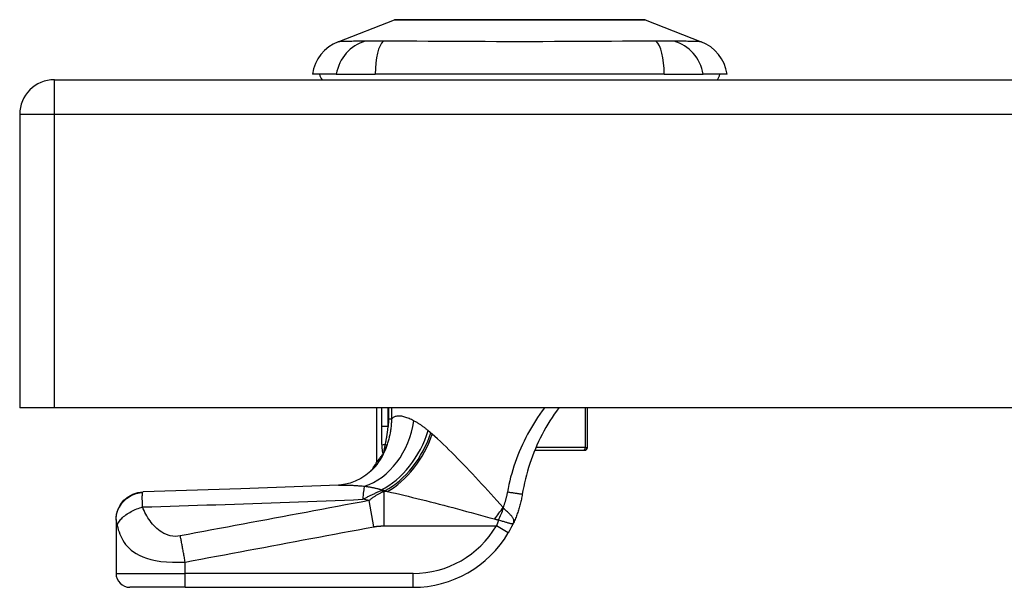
# Model space of a CAD drawing. Header units: inches. Extents: x 12 to 399, y 35 to 188.
# Tile 127 of 193: x 12.16 to 14.96, y 186.53 to 188.15. Entities that reach past the tile are written whole.
import ezdxf

# ---------------------------------------------------------------- set-up
doc = ezdxf.new("R2010")
doc.units = ezdxf.units.IN
doc.header["$MEASUREMENT"] = 0
doc.layers.add('Visible Edges(ANSI)', color=7, linetype='Continuous', lineweight=25)
doc.layers.add('Visible Tangent Edges(ANSI)', color=7, linetype='Continuous', lineweight=25)

msp = doc.modelspace()

# ---------------------------------------------------------------- linework, layer by layer
at = {"layer": 'Visible Edges(ANSI)'}
for p, q in [((13.0657, 188.0868), (13.2254, 188.1489)), ((13.9392, 188.1489), (14.0989, 188.0868)), ((13.0598, 187.9944), (12.9918, 187.9944)), ((13.0598, 187.9944), (13.1706, 187.9944)), ((13.9941, 187.9944), (13.1706, 187.9944)), ((13.9941, 187.9944), (14.1048, 187.9944)), ((14.1729, 187.9944), (14.1048, 187.9944)), ((12.2573, 187.9786), (53.8623, 187.9786)), ((12.1583, 187.8796), (12.1583, 187.0446)), ((12.2573, 187.0446), (12.1583, 187.0446)), ((53.8623, 187.0446), (12.2573, 187.0446)), ((13.1752, 186.8904), (13.1752, 187.0446)), ((13.7751, 186.9317), (13.7751, 187.0446)), ((13.6251, 186.9238), (13.7653, 186.9238)), ((13.7673, 186.9238), (13.7653, 186.9238)), ((13.1931, 186.9138), (13.1926, 186.9131)), ((12.4327, 186.7264), (12.4327, 186.7252)), ((12.4327, 186.7252), (12.4327, 186.5731)), ((12.6296, 186.5337), (12.4721, 186.5337)), ((12.6296, 186.5337), (13.2786, 186.5337))]:
    msp.add_line(p, q, dxfattribs=at)
at = {"layer": 'Visible Edges(ANSI)', "flags": 128}
for points in [[(13.9374, 188.1492), (13.937, 188.1492), (13.9357, 188.1492), (13.9336, 188.1492), (13.9306, 188.1492), (13.9268, 188.1492), (13.9222, 188.1493), (13.9167, 188.1493), (13.9104, 188.1493), (13.9033, 188.1493), (13.8955, 188.1493), (13.8868, 188.1494), (13.8775, 188.1494), (13.8675, 188.1494), (13.8568, 188.1494), (13.8455, 188.1494), (13.8335, 188.1494), (13.8209, 188.1494), (13.8078, 188.1494), (13.794, 188.1494), (13.7798, 188.1494), (13.7651, 188.1494), (13.75, 188.1493), (13.7344, 188.1493), (13.7184, 188.1493), (13.702, 188.1493), (13.6854, 188.1493), (13.6685, 188.1492), (13.6515, 188.1492), (13.6344, 188.1492), (13.6171, 188.1492), (13.5997, 188.1492), (13.5822, 188.1492), (13.5647, 188.1492), (13.5473, 188.1492), (13.5299, 188.1492), (13.5127, 188.1492), (13.4958, 188.1492), (13.479, 188.1493), (13.4624, 188.1493), (13.4461, 188.1493), (13.4301, 188.1493), (13.4144, 188.1493), (13.3992, 188.1494), (13.3845, 188.1494), (13.3703, 188.1494), (13.3566, 188.1494), (13.3435, 188.1494), (13.3309, 188.1494), (13.3189, 188.1494), (13.3076, 188.1494), (13.2969, 188.1494), (13.2869, 188.1494), (13.2776, 188.1494), (13.269, 188.1493), (13.2612, 188.1493), (13.2541, 188.1493), (13.2479, 188.1493), (13.2424, 188.1493), (13.2378, 188.1492), (13.234, 188.1492), (13.231, 188.1492), (13.2289, 188.1492), (13.2276, 188.1492), (13.2272, 188.1492)], [(13.6937, 187.0446), (13.6871, 187.0355), (13.6807, 187.0264), (13.6744, 187.017), (13.6684, 187.0076), (13.6625, 186.998), (13.6568, 186.9883), (13.6513, 186.9785), (13.646, 186.9686), (13.641, 186.9586), (13.6361, 186.9485), (13.6314, 186.9383), (13.6269, 186.928), (13.6226, 186.9176), (13.6185, 186.9071), (13.6146, 186.8964), (13.611, 186.8858), (13.6075, 186.875), (13.6043, 186.8642), (13.6013, 186.8533), (13.5985, 186.8424), (13.5959, 186.8314), (13.5936, 186.8205), (13.5914, 186.8094), (13.5895, 186.7984)], [(13.1977, 186.9218), (13.1975, 186.9214), (13.1973, 186.921), (13.1971, 186.9206), (13.1969, 186.9203), (13.1967, 186.9199), (13.1965, 186.9195), (13.1963, 186.9191), (13.1961, 186.9188), (13.1959, 186.9184), (13.1957, 186.918), (13.1955, 186.9177), (13.1953, 186.9173), (13.1951, 186.9169), (13.1949, 186.9166), (13.1947, 186.9162), (13.1945, 186.9159), (13.1943, 186.9156), (13.1941, 186.9153), (13.1939, 186.915), (13.1938, 186.9147), (13.1936, 186.9145), (13.1934, 186.9142), (13.1933, 186.914), (13.1931, 186.9138)], [(13.1926, 186.9131), (13.1912, 186.9112), (13.1899, 186.9095), (13.1887, 186.9078), (13.1875, 186.9062), (13.1863, 186.9047), (13.1852, 186.9033), (13.1841, 186.9019), (13.1831, 186.9006), (13.1822, 186.8994), (13.1813, 186.8982), (13.1805, 186.8971), (13.1797, 186.8961), (13.179, 186.8952), (13.1783, 186.8944), (13.1777, 186.8936), (13.1772, 186.8929), (13.1767, 186.8923), (13.1763, 186.8918), (13.176, 186.8914), (13.1757, 186.891), (13.1755, 186.8907), (13.1753, 186.8905), (13.1752, 186.8904), (13.1752, 186.8904)], [(13.1703, 186.8764), (13.1584, 186.8641), (13.1445, 186.8528), (13.1294, 186.8431), (13.1141, 186.8356), (13.0995, 186.8303), (13.0864, 186.827), (13.0752, 186.8252), (13.0661, 186.8245)], [(12.4327, 186.7264), (12.4342, 186.7415), (12.4385, 186.7562), (12.4456, 186.7697), (12.4552, 186.7817), (12.4669, 186.7916), (12.4802, 186.799), (12.4948, 186.8038), (12.5099, 186.8057)], [(13.0661, 186.8245), (12.7879, 186.8144), (12.5099, 186.8057)], [(13.5895, 186.7984), (13.589, 186.7949), (13.5883, 186.7914), (13.5877, 186.7879), (13.587, 186.7845), (13.5862, 186.781), (13.5854, 186.7775), (13.5846, 186.7741), (13.5838, 186.7706), (13.5829, 186.7672), (13.5819, 186.7638), (13.5809, 186.7604), (13.5799, 186.757), (13.5789, 186.7536), (13.5778, 186.7502), (13.5767, 186.7469), (13.5755, 186.7435), (13.5743, 186.7402), (13.5731, 186.7369), (13.5718, 186.7335), (13.5705, 186.7303), (13.5691, 186.727), (13.5677, 186.7237), (13.5663, 186.7205), (13.5648, 186.7172)], [(13.5498, 186.6885), (13.5505, 186.6896), (13.5512, 186.6908), (13.5518, 186.692), (13.5525, 186.6932), (13.5532, 186.6944), (13.5539, 186.6956), (13.5545, 186.6968), (13.5552, 186.698), (13.5558, 186.6992), (13.5565, 186.7004), (13.5571, 186.7016), (13.5578, 186.7028), (13.5584, 186.704), (13.559, 186.7052), (13.5596, 186.7064), (13.5602, 186.7076), (13.5608, 186.7088), (13.5614, 186.71), (13.562, 186.7113), (13.5626, 186.7125), (13.5632, 186.7137), (13.5637, 186.7149), (13.5643, 186.7161), (13.5648, 186.7172)]]:
    msp.add_lwpolyline(points, dxfattribs=at)
at = {"layer": 'Visible Edges(ANSI)'}
for centre, radius, start, end in [((13.2272, 188.1443), 0.00492, 90.2088, 111.2505), ((13.9374, 188.1443), 0.00492, 68.7495, 89.7912), ((13.1085, 187.9767), 0.1181, 111.2505, 171.3991), ((14.0561, 187.9767), 0.1181, 8.6009, 68.7495), ((13.0508, 188.0022), 0.0394, 191.537, 216.8699), ((14.1138, 188.0022), 0.0394, 323.1301, 348.463), ((12.2573, 187.8796), 0.099, 90, 180), ((13.7673, 186.9317), 0.00787, 270, 0), ((13.0016, 186.9832), 0.1969, 322.7495, 331.8538), ((13.2786, 186.8487), 0.315, 270, 329.4195), ((12.4721, 186.5731), 0.0394, 180, 270)]:
    msp.add_arc(centre, radius, start, end, dxfattribs=at)
at = {"layer": 'Visible Tangent Edges(ANSI)'}
for p, q in [((13.0657, 188.0868), (13.2254, 188.1489)), ((12.2573, 187.8796), (12.2573, 187.9786)), ((12.2573, 187.8796), (12.1583, 187.8796)), ((12.2573, 187.0446), (12.2573, 187.8796)), ((53.8623, 187.8796), (12.2573, 187.8796)), ((13.1883, 187.0446), (13.1883, 186.9912)), ((13.2073, 186.9912), (13.2073, 187.0446)), ((13.2087, 187.0446), (13.2087, 187.0137)), ((13.218, 187.0137), (13.218, 187.0446)), ((13.7691, 187.0446), (13.7691, 186.9317)), ((13.2087, 187.0137), (13.218, 187.0137)), ((13.2073, 186.9912), (13.1883, 186.9912)), ((13.1997, 186.9403), (13.2045, 186.9385)), ((13.7691, 186.9317), (13.6285, 186.9317)), ((13.7691, 186.9317), (13.7751, 186.9317)), ((13.188, 186.809), (13.188, 186.8114)), ((13.188, 186.809), (13.1995, 186.809)), ((13.2053, 186.8064), (13.1962, 186.8064)), ((13.1962, 186.7085), (13.1962, 186.8064)), ((13.1672, 186.7061), (13.1532, 186.7806)), ((13.1962, 186.7085), (13.5159, 186.7085)), ((13.5498, 186.6885), (13.5159, 186.7085)), ((12.6296, 186.5731), (12.6296, 186.6056)), ((12.4327, 186.5731), (12.6296, 186.5731)), ((12.6296, 186.5337), (12.6296, 186.5731)), ((13.2786, 186.5731), (12.6296, 186.5731)), ((13.2786, 186.5337), (13.2786, 186.5731))]:
    msp.add_line(p, q, dxfattribs=at)
at = {"layer": 'Visible Tangent Edges(ANSI)', "flags": 128}
for points in [[(13.2254, 188.1489), (13.2256, 188.1489), (13.226, 188.1489), (13.2268, 188.1489), (13.2278, 188.1489), (13.2292, 188.1489), (13.2308, 188.1489), (13.2328, 188.1489), (13.235, 188.1489), (13.2375, 188.149), (13.2403, 188.149), (13.2433, 188.149), (13.2467, 188.149), (13.2503, 188.149), (13.2542, 188.149), (13.2584, 188.1491), (13.2629, 188.1491), (13.2676, 188.1491), (13.2726, 188.1491), (13.2778, 188.1491), (13.2833, 188.1492), (13.2891, 188.1492), (13.295, 188.1492), (13.3013, 188.1492), (13.3077, 188.1492)], [(13.3077, 188.1492), (13.3095, 188.1492), (13.3113, 188.1493), (13.3131, 188.1493), (13.3149, 188.1493), (13.3168, 188.1493), (13.3187, 188.1493), (13.3205, 188.1493), (13.3224, 188.1493), (13.3243, 188.1493), (13.3263, 188.1493), (13.3282, 188.1493), (13.3302, 188.1493), (13.3321, 188.1493), (13.3341, 188.1493), (13.3361, 188.1493), (13.3381, 188.1493), (13.3402, 188.1493), (13.3422, 188.1493), (13.3443, 188.1493), (13.3463, 188.1493), (13.3484, 188.1493), (13.3505, 188.1493), (13.3526, 188.1492), (13.3548, 188.1492)], [(13.3548, 188.1492), (13.3709, 188.1492), (13.3878, 188.1492), (13.4054, 188.1491), (13.4235, 188.1491), (13.4422, 188.149), (13.4614, 188.149), (13.4809, 188.149), (13.5007, 188.1489), (13.5208, 188.1489), (13.5412, 188.1489), (13.5617, 188.1489), (13.5824, 188.1489), (13.603, 188.1489), (13.6236, 188.1489), (13.644, 188.1489), (13.6641, 188.1489), (13.684, 188.149), (13.7036, 188.149), (13.7227, 188.149), (13.7414, 188.1491), (13.7595, 188.1491), (13.777, 188.1492), (13.7938, 188.1492), (13.8099, 188.1492)], [(13.8099, 188.1492), (13.812, 188.1492), (13.8141, 188.1493), (13.8162, 188.1493), (13.8183, 188.1493), (13.8204, 188.1493), (13.8224, 188.1493), (13.8245, 188.1493), (13.8265, 188.1493), (13.8285, 188.1493), (13.8305, 188.1493), (13.8325, 188.1493), (13.8345, 188.1493), (13.8364, 188.1493), (13.8384, 188.1493), (13.8403, 188.1493), (13.8422, 188.1493), (13.8441, 188.1493), (13.846, 188.1493), (13.8479, 188.1493), (13.8497, 188.1493), (13.8515, 188.1493), (13.8533, 188.1493), (13.8551, 188.1492), (13.8569, 188.1492)], [(13.8569, 188.1492), (13.8634, 188.1492), (13.8696, 188.1492), (13.8755, 188.1492), (13.8813, 188.1492), (13.8868, 188.1491), (13.892, 188.1491), (13.897, 188.1491), (13.9017, 188.1491), (13.9062, 188.1491), (13.9104, 188.149), (13.9143, 188.149), (13.918, 188.149), (13.9213, 188.149), (13.9244, 188.149), (13.9272, 188.149), (13.9297, 188.1489), (13.9319, 188.1489), (13.9338, 188.1489), (13.9355, 188.1489), (13.9368, 188.1489), (13.9379, 188.1489), (13.9386, 188.1489), (13.939, 188.1489), (13.9392, 188.1489)], [(13.1424, 188.0883), (13.1342, 188.0882), (13.1286, 188.0881), (13.1232, 188.0881), (13.1181, 188.088), (13.1132, 188.088), (13.1085, 188.0879), (13.104, 188.0878), (13.0997, 188.0877), (13.0957, 188.0877), (13.0919, 188.0876), (13.0884, 188.0875), (13.0851, 188.0874), (13.082, 188.0873), (13.0792, 188.0872), (13.0767, 188.0872), (13.0744, 188.0871), (13.0724, 188.087), (13.0706, 188.087), (13.0691, 188.0869), (13.0679, 188.0869), (13.067, 188.0868), (13.0663, 188.0868), (13.0659, 188.0868), (13.0657, 188.0868)], [(13.1636, 188.0881), (13.1625, 188.0881), (13.1614, 188.0881), (13.1604, 188.0881), (13.1593, 188.0881), (13.1583, 188.0881), (13.1573, 188.0881), (13.1564, 188.0881), (13.1554, 188.0881), (13.1544, 188.0882), (13.1535, 188.0882), (13.1526, 188.0882), (13.1517, 188.0882), (13.1508, 188.0882), (13.15, 188.0882), (13.1491, 188.0882), (13.1483, 188.0882), (13.1475, 188.0882), (13.1467, 188.0882), (13.1459, 188.0882), (13.1452, 188.0883), (13.1445, 188.0883), (13.1437, 188.0883), (13.1431, 188.0883), (13.1424, 188.0883)], [(13.1937, 188.0883), (13.1923, 188.0883), (13.191, 188.0883), (13.1896, 188.0883), (13.1882, 188.0883), (13.1869, 188.0882), (13.1855, 188.0882), (13.1842, 188.0882), (13.1829, 188.0882), (13.1816, 188.0882), (13.1803, 188.0882), (13.179, 188.0882), (13.1777, 188.0882), (13.1765, 188.0882), (13.1752, 188.0882), (13.174, 188.0882), (13.1728, 188.0881), (13.1716, 188.0881), (13.1704, 188.0881), (13.1692, 188.0881), (13.168, 188.0881), (13.1669, 188.0881), (13.1658, 188.0881), (13.1647, 188.0881), (13.1636, 188.0881)], [(13.9709, 188.0883), (13.9373, 188.0881), (13.9063, 188.088), (13.875, 188.0879), (13.8433, 188.0877), (13.8114, 188.0876), (13.7792, 188.0874), (13.7468, 188.0872), (13.7142, 188.0871), (13.6814, 188.087), (13.6485, 188.0869), (13.6155, 188.0868), (13.5825, 188.0868), (13.5495, 188.0868), (13.5165, 188.0869), (13.4836, 188.087), (13.4508, 188.0871), (13.4182, 188.0872), (13.3858, 188.0874), (13.3535, 188.0876), (13.3215, 188.0877), (13.2897, 188.0879), (13.2583, 188.088), (13.2273, 188.0881), (13.1937, 188.0883)], [(14.0223, 188.0883), (14.0209, 188.0883), (14.0195, 188.0883), (14.0179, 188.0882), (14.0164, 188.0882), (14.0147, 188.0882), (14.013, 188.0882), (14.0112, 188.0882), (14.0093, 188.0881), (14.0073, 188.0881), (14.0053, 188.0881), (14.0032, 188.0881), (14.0011, 188.0881), (13.9989, 188.0881), (13.9966, 188.0881), (13.9943, 188.0881), (13.9919, 188.0881), (13.9894, 188.0882), (13.9869, 188.0882), (13.9844, 188.0882), (13.9818, 188.0882), (13.9791, 188.0882), (13.9764, 188.0883), (13.9737, 188.0883), (13.9709, 188.0883)], [(14.0989, 188.0868), (14.0988, 188.0868), (14.0983, 188.0868), (14.0977, 188.0868), (14.0967, 188.0869), (14.0955, 188.0869), (14.094, 188.087), (14.0923, 188.087), (14.0902, 188.0871), (14.088, 188.0872), (14.0854, 188.0872), (14.0826, 188.0873), (14.0796, 188.0874), (14.0763, 188.0875), (14.0727, 188.0876), (14.0689, 188.0877), (14.0649, 188.0877), (14.0607, 188.0878), (14.0562, 188.0879), (14.0515, 188.088), (14.0465, 188.088), (14.0414, 188.0881), (14.036, 188.0881), (14.0305, 188.0882), (14.0223, 188.0883)], [(13.6527, 187.0446), (13.6461, 187.0356), (13.6396, 187.0265), (13.6334, 187.0172), (13.6273, 187.0079), (13.6214, 186.9985), (13.6156, 186.9889), (13.6101, 186.9793), (13.6048, 186.9696), (13.5997, 186.9598), (13.5947, 186.9499), (13.59, 186.9399), (13.5854, 186.9299), (13.5811, 186.9197), (13.577, 186.9096), (13.573, 186.8993), (13.5693, 186.889), (13.5658, 186.8786), (13.5625, 186.8682), (13.5594, 186.8577), (13.5565, 186.8472), (13.5538, 186.8366), (13.5514, 186.826), (13.5491, 186.8154), (13.5471, 186.8047)], [(13.2045, 186.9385), (13.2056, 186.9415), (13.2066, 186.9445), (13.2076, 186.9476), (13.2085, 186.9506), (13.2094, 186.9537), (13.2103, 186.9567), (13.2111, 186.9598), (13.2119, 186.9629), (13.2126, 186.966), (13.2133, 186.9691), (13.214, 186.9723), (13.2146, 186.9754), (13.2151, 186.9785), (13.2156, 186.9817), (13.2161, 186.9849), (13.2165, 186.9881), (13.2169, 186.9912), (13.2172, 186.9944), (13.2174, 186.9976), (13.2176, 187.0008), (13.2178, 187.004), (13.2179, 187.0072), (13.218, 187.0104), (13.218, 187.0137)], [(13.2087, 187.0137), (13.2087, 187.0127), (13.2087, 187.0118), (13.2086, 187.0108), (13.2086, 187.0099), (13.2086, 187.009), (13.2086, 187.008), (13.2085, 187.0071), (13.2085, 187.0062), (13.2085, 187.0052), (13.2084, 187.0043), (13.2084, 187.0034), (13.2083, 187.0024), (13.2083, 187.0015), (13.2082, 187.0005), (13.2081, 186.9996), (13.2081, 186.9987), (13.208, 186.9977), (13.2079, 186.9968), (13.2078, 186.9959), (13.2077, 186.9949), (13.2076, 186.994), (13.2075, 186.9931), (13.2074, 186.9921), (13.2073, 186.9912)], [(13.2804, 187.0078), (13.2771, 187.0095), (13.2738, 187.0111), (13.2706, 187.0126), (13.2674, 187.014), (13.2643, 187.0153), (13.2612, 187.0164), (13.2583, 187.0175), (13.2553, 187.0184), (13.2525, 187.0192), (13.2497, 187.0199), (13.2469, 187.0205), (13.2443, 187.0209), (13.2417, 187.0212), (13.2392, 187.0213), (13.2367, 187.0213), (13.2343, 187.0211), (13.232, 187.0208), (13.2298, 187.0203), (13.2276, 187.0196), (13.2255, 187.0188), (13.2235, 187.0178), (13.2216, 187.0166), (13.2198, 187.0152), (13.218, 187.0137)], [(13.3217, 186.9796), (13.3199, 186.9812), (13.3181, 186.9826), (13.3163, 186.9841), (13.3145, 186.9855), (13.3127, 186.9869), (13.3109, 186.9883), (13.3092, 186.9896), (13.3074, 186.9909), (13.3056, 186.9922), (13.3039, 186.9935), (13.3022, 186.9947), (13.3004, 186.9959), (13.2987, 186.997), (13.297, 186.9981), (13.2953, 186.9992), (13.2936, 187.0003), (13.2919, 187.0014), (13.2902, 187.0024), (13.2885, 187.0034), (13.2869, 187.0043), (13.2852, 187.0052), (13.2836, 187.0061), (13.282, 187.007), (13.2804, 187.0078)], [(13.1883, 186.9912), (13.1883, 186.989), (13.1883, 186.9867), (13.1883, 186.9844), (13.1883, 186.9822), (13.1883, 186.9799), (13.1883, 186.9777), (13.1884, 186.9754), (13.1884, 186.9731), (13.1884, 186.9709), (13.1884, 186.9686), (13.1884, 186.9664), (13.1884, 186.9641), (13.1885, 186.9618), (13.1885, 186.9596), (13.1886, 186.9573), (13.1886, 186.9551), (13.1887, 186.9528), (13.1887, 186.9506), (13.1888, 186.9483), (13.1889, 186.9461), (13.189, 186.9438), (13.1891, 186.9416), (13.1892, 186.9394), (13.1893, 186.9372)], [(13.1997, 186.9403), (13.2001, 186.9422), (13.2005, 186.9442), (13.2009, 186.9462), (13.2013, 186.9482), (13.2017, 186.9503), (13.202, 186.9523), (13.2024, 186.9544), (13.2028, 186.9565), (13.2032, 186.9585), (13.2035, 186.9607), (13.2039, 186.9628), (13.2042, 186.9649), (13.2045, 186.967), (13.2049, 186.9692), (13.2052, 186.9714), (13.2055, 186.9735), (13.2057, 186.9757), (13.206, 186.9779), (13.2063, 186.9801), (13.2065, 186.9823), (13.2067, 186.9845), (13.207, 186.9867), (13.2072, 186.989), (13.2073, 186.9912)], [(13.3292, 186.9731), (13.3289, 186.9734), (13.3286, 186.9737), (13.3283, 186.9739), (13.328, 186.9742), (13.3277, 186.9745), (13.3273, 186.9748), (13.327, 186.975), (13.3267, 186.9753), (13.3264, 186.9756), (13.3261, 186.9759), (13.3258, 186.9761), (13.3255, 186.9764), (13.3251, 186.9767), (13.3248, 186.9769), (13.3245, 186.9772), (13.3242, 186.9775), (13.3239, 186.9778), (13.3236, 186.978), (13.3233, 186.9783), (13.3229, 186.9786), (13.3226, 186.9788), (13.3223, 186.9791), (13.322, 186.9794), (13.3217, 186.9796)], [(13.3331, 186.9697), (13.333, 186.9699), (13.3328, 186.97), (13.3326, 186.9701), (13.3325, 186.9703), (13.3323, 186.9704), (13.3321, 186.9706), (13.332, 186.9707), (13.3318, 186.9708), (13.3317, 186.971), (13.3315, 186.9711), (13.3313, 186.9713), (13.3312, 186.9714), (13.331, 186.9715), (13.3309, 186.9717), (13.3307, 186.9718), (13.3305, 186.972), (13.3304, 186.9721), (13.3302, 186.9722), (13.3301, 186.9724), (13.3299, 186.9725), (13.3297, 186.9727), (13.3296, 186.9728), (13.3294, 186.973), (13.3292, 186.9731)], [(13.5351, 186.761), (13.5263, 186.7708), (13.5175, 186.7805), (13.5087, 186.7902), (13.5, 186.7998), (13.4912, 186.8094), (13.4825, 186.8189), (13.4737, 186.8284), (13.465, 186.8378), (13.4564, 186.8471), (13.4478, 186.8563), (13.4392, 186.8654), (13.4307, 186.8744), (13.4222, 186.8833), (13.4138, 186.892), (13.4054, 186.9006), (13.3971, 186.909), (13.3888, 186.9173), (13.3806, 186.9254), (13.3725, 186.9333), (13.3644, 186.9411), (13.3565, 186.9486), (13.3486, 186.9559), (13.3408, 186.9629), (13.3331, 186.9697)], [(13.1893, 186.9372), (13.1894, 186.936), (13.1894, 186.9349), (13.1895, 186.9338), (13.1896, 186.9327), (13.1897, 186.9316), (13.1898, 186.9305), (13.1899, 186.9294), (13.19, 186.9284), (13.1901, 186.9273), (13.1902, 186.9262), (13.1904, 186.9252), (13.1905, 186.9242), (13.1907, 186.9231), (13.1908, 186.9221), (13.191, 186.9212), (13.1912, 186.9202), (13.1913, 186.9193), (13.1915, 186.9183), (13.1918, 186.9175), (13.192, 186.9166), (13.1923, 186.9158), (13.1925, 186.9151), (13.1928, 186.9144), (13.1931, 186.9138)], [(13.1977, 186.9218), (13.1973, 186.9212), (13.197, 186.9207), (13.1967, 186.9204), (13.1965, 186.9202), (13.1963, 186.9203), (13.1962, 186.9206), (13.1962, 186.921), (13.1962, 186.9216), (13.1962, 186.9223), (13.1963, 186.9232), (13.1965, 186.9241), (13.1966, 186.9251), (13.1968, 186.9262), (13.197, 186.9273), (13.1973, 186.9285), (13.1975, 186.9297), (13.1978, 186.9309), (13.198, 186.9322), (13.1983, 186.9335), (13.1986, 186.9348), (13.1988, 186.9362), (13.1991, 186.9375), (13.1994, 186.9389), (13.1997, 186.9403)], [(13.1977, 186.9218), (13.198, 186.9225), (13.1983, 186.9231), (13.1986, 186.9238), (13.1989, 186.9245), (13.1992, 186.9252), (13.1995, 186.9259), (13.1998, 186.9266), (13.2001, 186.9273), (13.2004, 186.928), (13.2007, 186.9287), (13.201, 186.9294), (13.2013, 186.9301), (13.2016, 186.9308), (13.2019, 186.9315), (13.2021, 186.9322), (13.2024, 186.9329), (13.2027, 186.9336), (13.203, 186.9343), (13.2032, 186.935), (13.2035, 186.9357), (13.2038, 186.9364), (13.204, 186.9371), (13.2043, 186.9378), (13.2045, 186.9385)], [(12.4327, 186.7252), (12.4328, 186.7297), (12.4333, 186.7343), (12.434, 186.7389), (12.435, 186.7436), (12.4363, 186.7483), (12.438, 186.753), (12.44, 186.7576), (12.4423, 186.7622), (12.445, 186.7666), (12.448, 186.7709), (12.4512, 186.7751), (12.4548, 186.779), (12.4586, 186.7827), (12.4626, 186.7861), (12.4668, 186.7893), (12.4712, 186.7921), (12.4758, 186.7947), (12.4804, 186.7969), (12.4851, 186.7988), (12.4899, 186.8005), (12.4946, 186.8018), (12.4994, 186.8027), (12.504, 186.8035), (12.5087, 186.8039)], [(12.5083, 186.7624), (12.5082, 186.7651), (12.5081, 186.7676), (12.508, 186.77), (12.5079, 186.7723), (12.5078, 186.7746), (12.5077, 186.7767), (12.5076, 186.7788), (12.5076, 186.7808), (12.5075, 186.7828), (12.5075, 186.7847), (12.5075, 186.7865), (12.5074, 186.7884), (12.5075, 186.7903), (12.5075, 186.7921), (12.5075, 186.7938), (12.5076, 186.7953), (12.5077, 186.7968), (12.5078, 186.7981), (12.5079, 186.7994), (12.508, 186.8005), (12.5081, 186.8015), (12.5083, 186.8024), (12.5085, 186.8032), (12.5087, 186.8039)], [(12.5087, 186.8039), (12.5087, 186.804), (12.5088, 186.8042), (12.5088, 186.8043), (12.5089, 186.8044), (12.5089, 186.8046), (12.509, 186.8047), (12.509, 186.8048), (12.5091, 186.8049), (12.5091, 186.805), (12.5092, 186.8051), (12.5092, 186.8052), (12.5093, 186.8053), (12.5093, 186.8053), (12.5094, 186.8054), (12.5094, 186.8054), (12.5095, 186.8055), (12.5095, 186.8055), (12.5096, 186.8056), (12.5096, 186.8056), (12.5097, 186.8056), (12.5097, 186.8057), (12.5098, 186.8057), (12.5098, 186.8057), (12.5099, 186.8057)], [(13.0661, 186.8245), (13.0688, 186.8246), (13.0715, 186.8247), (13.0742, 186.8247), (13.077, 186.8248), (13.0799, 186.8248), (13.0827, 186.8248), (13.0857, 186.8247), (13.0886, 186.8247), (13.0916, 186.8246), (13.0946, 186.8245), (13.0977, 186.8244), (13.1008, 186.8243), (13.1039, 186.8241), (13.1071, 186.824), (13.1103, 186.8238), (13.1135, 186.8236), (13.1168, 186.8234), (13.1201, 186.8231), (13.1234, 186.8229), (13.1268, 186.8226), (13.1302, 186.8224), (13.1336, 186.8221), (13.137, 186.8218), (13.1405, 186.8215)], [(13.1355, 186.7842), (13.1376, 186.7853), (13.1396, 186.7864), (13.1417, 186.7875), (13.1438, 186.7886), (13.1459, 186.7897), (13.148, 186.7907), (13.1501, 186.7918), (13.1522, 186.7929), (13.1544, 186.794), (13.1565, 186.795), (13.1587, 186.7961), (13.1609, 186.7971), (13.1631, 186.7982), (13.1653, 186.7992), (13.1675, 186.8002), (13.1697, 186.8012), (13.1719, 186.8022), (13.1742, 186.8032), (13.1765, 186.8042), (13.1787, 186.8052), (13.181, 186.8062), (13.1834, 186.8071), (13.1857, 186.8081), (13.188, 186.809)], [(13.1405, 186.8215), (13.1426, 186.8212), (13.1447, 186.8209), (13.1468, 186.8206), (13.1489, 186.8203), (13.151, 186.82), (13.153, 186.8197), (13.1551, 186.8193), (13.1571, 186.819), (13.1592, 186.8186), (13.1612, 186.8182), (13.1632, 186.8178), (13.1652, 186.8174), (13.1672, 186.817), (13.1691, 186.8165), (13.1711, 186.8161), (13.173, 186.8156), (13.175, 186.8151), (13.1769, 186.8147), (13.1788, 186.8141), (13.1807, 186.8136), (13.1825, 186.8131), (13.1844, 186.8126), (13.1862, 186.812), (13.188, 186.8114)], [(13.1962, 186.8064), (13.1944, 186.8057), (13.1926, 186.805), (13.1908, 186.8042), (13.189, 186.8034), (13.1872, 186.8026), (13.1855, 186.8017), (13.1837, 186.8008), (13.1819, 186.7999), (13.1801, 186.799), (13.1783, 186.798), (13.1765, 186.797), (13.1748, 186.7959), (13.173, 186.7949), (13.1712, 186.7938), (13.1694, 186.7926), (13.1676, 186.7915), (13.1658, 186.7902), (13.164, 186.789), (13.1622, 186.7877), (13.1604, 186.7864), (13.1586, 186.785), (13.1568, 186.7836), (13.155, 186.7821), (13.1532, 186.7806)], [(13.188, 186.8114), (13.1885, 186.8113), (13.189, 186.8112), (13.1894, 186.8111), (13.1899, 186.811), (13.1904, 186.8109), (13.1909, 186.8108), (13.1913, 186.8107), (13.1918, 186.8106), (13.1923, 186.8105), (13.1928, 186.8104), (13.1932, 186.8103), (13.1937, 186.8102), (13.1942, 186.8101), (13.1947, 186.81), (13.1952, 186.8099), (13.1956, 186.8098), (13.1961, 186.8097), (13.1966, 186.8096), (13.1971, 186.8095), (13.1976, 186.8094), (13.198, 186.8093), (13.1985, 186.8092), (13.199, 186.8091), (13.1995, 186.809)], [(13.1995, 186.809), (13.1997, 186.8089), (13.2, 186.8088), (13.2002, 186.8087), (13.2004, 186.8086), (13.2007, 186.8085), (13.2009, 186.8083), (13.2012, 186.8082), (13.2014, 186.8081), (13.2017, 186.808), (13.2019, 186.8079), (13.2021, 186.8078), (13.2024, 186.8077), (13.2026, 186.8076), (13.2029, 186.8075), (13.2031, 186.8074), (13.2034, 186.8073), (13.2036, 186.8072), (13.2039, 186.8071), (13.2041, 186.807), (13.2043, 186.8069), (13.2046, 186.8068), (13.2048, 186.8067), (13.2051, 186.8065), (13.2053, 186.8064)], [(13.2053, 186.8064), (13.2169, 186.8039), (13.2287, 186.8013), (13.2407, 186.7985), (13.2527, 186.7957), (13.2649, 186.7928), (13.2772, 186.7898), (13.2896, 186.7868), (13.3021, 186.7837), (13.3147, 186.7805), (13.3273, 186.7773), (13.3401, 186.774), (13.3529, 186.7707), (13.3658, 186.7673), (13.3788, 186.7639), (13.3918, 186.7605), (13.4049, 186.757), (13.4181, 186.7534), (13.4312, 186.7499), (13.4445, 186.7463), (13.4577, 186.7427), (13.471, 186.7391), (13.4843, 186.7355), (13.4975, 186.7318), (13.5108, 186.7282)], [(13.5471, 186.8047), (13.5467, 186.8028), (13.5464, 186.801), (13.546, 186.7991), (13.5456, 186.7973), (13.5452, 186.7954), (13.5448, 186.7936), (13.5444, 186.7918), (13.5439, 186.7899), (13.5435, 186.7881), (13.543, 186.7863), (13.5425, 186.7845), (13.5421, 186.7826), (13.5415, 186.7808), (13.541, 186.779), (13.5405, 186.7772), (13.5399, 186.7754), (13.5394, 186.7736), (13.5388, 186.7718), (13.5382, 186.77), (13.5376, 186.7682), (13.537, 186.7664), (13.5364, 186.7646), (13.5357, 186.7628), (13.5351, 186.761)], [(13.5895, 186.7984), (13.5895, 186.7984), (13.5892, 186.7984), (13.5888, 186.7984), (13.5882, 186.7984), (13.5875, 186.7985), (13.5865, 186.7987), (13.5853, 186.7988), (13.584, 186.799), (13.5825, 186.7992), (13.5807, 186.7994), (13.5789, 186.7997), (13.5768, 186.8), (13.5746, 186.8003), (13.5723, 186.8007), (13.5699, 186.801), (13.5674, 186.8014), (13.5649, 186.8018), (13.5623, 186.8022), (13.5597, 186.8026), (13.5571, 186.8031), (13.5545, 186.8035), (13.552, 186.8039), (13.5495, 186.8043), (13.5471, 186.8047)], [(12.5083, 186.7624), (12.5344, 186.7632), (12.5605, 186.764), (12.5867, 186.7648), (12.6128, 186.7656), (12.6389, 186.7664), (12.665, 186.7672), (12.6912, 186.768), (12.7173, 186.7689), (12.7434, 186.7697), (12.7696, 186.7706), (12.7957, 186.7715), (12.8218, 186.7724), (12.848, 186.7733), (12.8741, 186.7743), (12.9002, 186.7752), (12.9264, 186.7761), (12.9525, 186.7771), (12.9787, 186.7781), (13.0048, 186.7791), (13.0309, 186.7801), (13.0571, 186.7811), (13.0832, 186.7821), (13.1094, 186.7831), (13.1355, 186.7842)], [(13.1532, 186.7806), (13.1307, 186.7764), (13.1083, 186.7722), (13.0859, 186.768), (13.0635, 186.7638), (13.0411, 186.7597), (13.0187, 186.7555), (12.9963, 186.7513), (12.9739, 186.7471), (12.9516, 186.7429), (12.9292, 186.7387), (12.9068, 186.7345), (12.8844, 186.7304), (12.862, 186.7262), (12.8396, 186.722), (12.8172, 186.7178), (12.7948, 186.7136), (12.7724, 186.7094), (12.75, 186.7052), (12.7276, 186.7011), (12.7052, 186.6969), (12.6828, 186.6927), (12.6604, 186.6885), (12.638, 186.6843), (12.6156, 186.6801)], [(12.4361, 186.7098), (12.4369, 186.7121), (12.4379, 186.7145), (12.4391, 186.717), (12.4406, 186.7195), (12.4423, 186.7221), (12.4442, 186.7247), (12.4464, 186.7273), (12.4488, 186.7299), (12.4515, 186.7325), (12.4544, 186.7351), (12.4575, 186.7376), (12.4607, 186.7401), (12.4642, 186.7425), (12.4678, 186.7449), (12.4716, 186.7471), (12.4754, 186.7493), (12.4794, 186.7514), (12.4835, 186.7533), (12.4876, 186.7552), (12.4917, 186.7569), (12.4959, 186.7585), (12.5001, 186.7599), (12.5042, 186.7613), (12.5083, 186.7624)], [(12.6156, 186.6801), (12.6084, 186.6791), (12.6012, 186.6788), (12.5941, 186.6792), (12.5873, 186.6804), (12.5808, 186.6822), (12.5746, 186.6845), (12.5688, 186.6873), (12.5634, 186.6904), (12.5583, 186.6938), (12.5535, 186.6974), (12.5489, 186.7012), (12.5446, 186.7052), (12.5405, 186.7094), (12.5367, 186.7137), (12.533, 186.7181), (12.5295, 186.7226), (12.5262, 186.7272), (12.5231, 186.7319), (12.5201, 186.7368), (12.5174, 186.7417), (12.5148, 186.7467), (12.5124, 186.7519), (12.5102, 186.7571), (12.5083, 186.7624)], [(13.5363, 186.7581), (13.5363, 186.7581), (13.5362, 186.7582), (13.5361, 186.7583), (13.5361, 186.7584), (13.536, 186.7585), (13.5359, 186.7586), (13.5359, 186.7587), (13.5358, 186.7588), (13.5357, 186.7589), (13.5357, 186.759), (13.5356, 186.7591), (13.5356, 186.7592), (13.5355, 186.7593), (13.5355, 186.7595), (13.5354, 186.7596), (13.5354, 186.7598), (13.5353, 186.7599), (13.5353, 186.7601), (13.5352, 186.7602), (13.5352, 186.7604), (13.5352, 186.7605), (13.5351, 186.7607), (13.5351, 186.7609), (13.5351, 186.761)], [(13.5648, 186.7172), (13.5654, 186.7187), (13.5658, 186.7202), (13.566, 186.7217), (13.5659, 186.7232), (13.5657, 186.7247), (13.5653, 186.7262), (13.5648, 186.7278), (13.564, 186.7293), (13.5631, 186.731), (13.5621, 186.7326), (13.5609, 186.7343), (13.5595, 186.736), (13.5581, 186.7378), (13.5565, 186.7395), (13.5548, 186.7413), (13.553, 186.7431), (13.5511, 186.745), (13.5491, 186.7468), (13.5471, 186.7487), (13.545, 186.7505), (13.5429, 186.7524), (13.5407, 186.7543), (13.5385, 186.7562), (13.5363, 186.7581)], [(12.4327, 186.7252), (12.4327, 186.7249), (12.4327, 186.7245), (12.4328, 186.7241), (12.4329, 186.7237), (12.4329, 186.7232), (12.433, 186.7227), (12.4332, 186.7222), (12.4333, 186.7216), (12.4334, 186.721), (12.4336, 186.7204), (12.4337, 186.7197), (12.4339, 186.719), (12.4341, 186.7183), (12.4343, 186.7176), (12.4345, 186.7169), (12.4346, 186.7162), (12.4348, 186.7155), (12.435, 186.7147), (12.4352, 186.7139), (12.4354, 186.7131), (12.4356, 186.7123), (12.4357, 186.7115), (12.4359, 186.7106), (12.4361, 186.7098)], [(13.5108, 186.7282), (13.5113, 186.7281), (13.5117, 186.7279), (13.5122, 186.7278), (13.5126, 186.7277), (13.5131, 186.7276), (13.5136, 186.7275), (13.514, 186.7274), (13.5145, 186.7273), (13.515, 186.7271), (13.5154, 186.727), (13.5159, 186.7269), (13.5164, 186.7268), (13.5169, 186.7267), (13.5173, 186.7266), (13.5178, 186.7265), (13.5183, 186.7264), (13.5188, 186.7263), (13.5193, 186.7262), (13.5198, 186.7261), (13.5203, 186.726), (13.5208, 186.7259), (13.5213, 186.7259), (13.5218, 186.7258), (13.5223, 186.7257)], [(13.5223, 186.7257), (13.522, 186.725), (13.5218, 186.7242), (13.5215, 186.7235), (13.5213, 186.7228), (13.521, 186.7221), (13.5207, 186.7213), (13.5205, 186.7206), (13.5202, 186.7199), (13.52, 186.7192), (13.5197, 186.7185), (13.5194, 186.7177), (13.5192, 186.717), (13.5189, 186.7163), (13.5186, 186.7156), (13.5184, 186.7149), (13.5181, 186.7142), (13.5178, 186.7134), (13.5175, 186.7127), (13.5173, 186.712), (13.517, 186.7113), (13.5167, 186.7106), (13.5164, 186.7099), (13.5162, 186.7092), (13.5159, 186.7085)], [(13.5223, 186.7257), (13.5249, 186.7249), (13.5275, 186.7241), (13.5301, 186.7232), (13.5327, 186.7224), (13.5352, 186.7216), (13.5376, 186.7209), (13.5401, 186.7201), (13.5424, 186.7194), (13.5447, 186.7187), (13.5469, 186.718), (13.5489, 186.7174), (13.5509, 186.7169), (13.5528, 186.7164), (13.5546, 186.716), (13.5562, 186.7156), (13.5577, 186.7154), (13.559, 186.7152), (13.5603, 186.7151), (13.5613, 186.7151), (13.5623, 186.7152), (13.5631, 186.7155), (13.5638, 186.7159), (13.5644, 186.7165), (13.5648, 186.7172)], [(12.4361, 186.7098), (12.4375, 186.7036), (12.4392, 186.6975), (12.4412, 186.6913), (12.4434, 186.6853), (12.446, 186.6793), (12.4488, 186.6734), (12.4521, 186.6675), (12.4558, 186.6617), (12.4599, 186.656), (12.4646, 186.6505), (12.4699, 186.645), (12.4759, 186.6397), (12.4826, 186.6346), (12.4902, 186.6297), (12.4988, 186.6251), (12.5086, 186.6207), (12.5195, 186.6167), (12.5317, 186.6131), (12.5453, 186.61), (12.5603, 186.6075), (12.5765, 186.6058), (12.5937, 186.6049), (12.6115, 186.6048), (12.6296, 186.6056)], [(12.6296, 186.6056), (12.6519, 186.6097), (12.6743, 186.6139), (12.6967, 186.6181), (12.7191, 186.6223), (12.7415, 186.6265), (12.7639, 186.6307), (12.7863, 186.6349), (12.8087, 186.6391), (12.8311, 186.6433), (12.8535, 186.6474), (12.8759, 186.6516), (12.8983, 186.6558), (12.9207, 186.66), (12.9431, 186.6642), (12.9655, 186.6684), (12.9879, 186.6726), (13.0103, 186.6767), (13.0327, 186.6809), (13.0551, 186.6851), (13.0775, 186.6893), (13.0998, 186.6935), (13.1222, 186.6977), (13.1447, 186.7019), (13.1672, 186.7061)], [(13.1672, 186.7061), (13.1684, 186.7063), (13.1696, 186.7065), (13.1708, 186.7067), (13.172, 186.7069), (13.1732, 186.707), (13.1744, 186.7072), (13.1756, 186.7073), (13.1768, 186.7075), (13.178, 186.7076), (13.1793, 186.7077), (13.1805, 186.7078), (13.1817, 186.7079), (13.1829, 186.708), (13.1841, 186.7081), (13.1853, 186.7082), (13.1865, 186.7082), (13.1877, 186.7083), (13.1889, 186.7083), (13.1901, 186.7084), (13.1913, 186.7084), (13.1926, 186.7084), (13.1938, 186.7085), (13.195, 186.7085), (13.1962, 186.7085)], [(12.6296, 186.6056), (12.629, 186.6089), (12.6284, 186.6123), (12.6278, 186.6156), (12.6272, 186.619), (12.6266, 186.6223), (12.626, 186.6256), (12.6254, 186.629), (12.6248, 186.6323), (12.6242, 186.6356), (12.6236, 186.6388), (12.623, 186.6421), (12.6224, 186.6453), (12.6218, 186.6485), (12.6212, 186.6516), (12.6206, 186.6547), (12.62, 186.6578), (12.6195, 186.6608), (12.6189, 186.6637), (12.6183, 186.6666), (12.6178, 186.6694), (12.6172, 186.6722), (12.6167, 186.6749), (12.6162, 186.6775), (12.6156, 186.6801)]]:
    msp.add_lwpolyline(points, dxfattribs=at)
at = {"layer": 'Visible Tangent Edges(ANSI)'}
for centre, radius, start, end in [((13.2272, 188.1443), 0.00492, 90.2088, 111.2505), ((13.2786, 186.8487), 0.2756, 270, 329.4195)]:
    msp.add_arc(centre, radius, start, end, dxfattribs=at)
for centre, major_axis, ratio, start_param, end_param in [((13.17, 187.9744), (0.0158, 0.117), 0.948273, 0.391156, 1.528426), ((13.208, 187.9744), (-0.0053, 0.118), 0.314585, 0.249322, 1.386592), ((13.9566, 187.9744), (0.0053, 0.118), 0.314585, 4.896593, 6.033863), ((13.9946, 187.9744), (-0.0158, 0.117), 0.948273, 4.754759, 5.892029), ((13.1255, 187.0078), (0.0635, 0.1863), 0.76978, 3.653505, 4.968734), ((13.188, 186.9796), (-0.0965, -0.1716), 0.627605, 0.730588, 1.910065), ((13.1995, 186.9731), (-0.0989, -0.1702), 0.604176, 0.765681, 1.908282), ((13.2053, 186.9697), (0.0981, 0.1707), 0.594817, 3.909946, 5.041872), ((13.0216, 187.0054), (0.1487, -0.129), 0.924855, 0, 0.390841), ((13.2083, 186.9372), (-0.0197, -0.0011), 0.203793, 5.152212, 6.005141), ((13.7653, 186.9317), (0, -0.00787), 0.489583, 0, 1.570796), ((13.1494, 186.7096), (-0.0048, 0.118), 0.119705, 0.32039, 0.882192), ((9.6761, 186.3139), (3.6723, 0.3833), 0.123492, 0.276298, 0.284), ((9.6575, 186.4133), (3.6726, 0.2797), 0.09119, 0.304696, 0.320055), ((13.5108, 186.761), (0.1164, 0.1588), 0.099559, 4.577369, 4.785224), ((13.5223, 186.7544), (0.0778, 0.1808), 0.058123, 4.578197, 4.757923)]:
    msp.add_ellipse(centre, major_axis=major_axis, ratio=ratio, start_param=start_param, end_param=end_param, dxfattribs=at)

doc.saveas('drawing.dxf')
